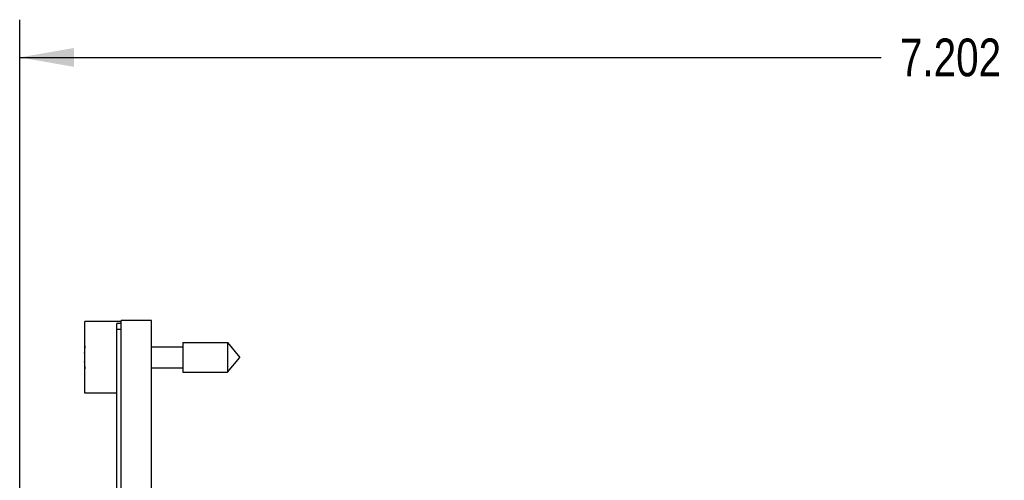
# Model space of a CAD drawing. Header units: inches. Extents: x 0 to 34, y 0 to 22.
# Tile 77 of 84: x 19 to 22.3, y 17 to 18.5. Entities that reach past the tile are written whole.
import ezdxf

# ---------------------------------------------------------------- set-up
doc = ezdxf.new("R2010")
doc.units = ezdxf.units.IN
doc.header["$LTSCALE"] = 1.87
doc.header["$MEASUREMENT"] = 0
doc.layers.get('0').update_dxf_attribs({"linetype": 'CONTINUOUS'})
doc.layers.add('DIMENSIONS', color=7, linetype='CONTINUOUS')
doc.styles.get("Standard").update_dxf_attribs({"font": 'txt', "width": 0.8})
doc.dimstyles.new('DIMSTYLE_1', dxfattribs={"dimtxt": 0.125, "dimasz": 0.18, "dimexe": 0.18, "dimexo": 0.0625, "dimgap": 0.09, "dimtad": 0, "dimtih": 1, "dimtoh": 1, "dimdec": 3, "dimzin": 4, "dimdsep": 46, "dimtxsty": 'STANDARD', "dimblk": '_FILLED', "dimblk1": '_FILLED', "dimblk2": '_FILLED', "dimcen": 0.09, "dimadec": 0, "dimazin": 0, "dimtp": 0.005, "dimtm": 0.005, "dimtfac": 1, "dimtdec": 3, "dimtofl": 0, "dimtmove": 0, "dimatfit": 3, "dimldrblk": '_FILLED', "dimfxl": 1, "dimtolj": 1, "dimtzin": 4, "dimarcsym": 0})

# ---------------------------------------------------------------- blocks, each defined once
blk = doc.blocks.new('_FILLED')
at = {"color": 0, "linetype": 'BYBLOCK'}
blk.add_solid([(0, 0), (-1, 0.174), (-1, -0.174)], dxfattribs=at)
blk = doc.blocks.new('*D2')
at = {"layer": 'DIMENSIONS', "color": 2, "linetype": 'CONTINUOUS'}
for p, q in [((19.0052, 16.7636), (19.0052, 18.5183)), ((26.2074, 16.9), (26.2074, 18.5183)), ((19.0052, 18.3933), (21.8564, 18.3933)), ((26.2074, 18.3933), (23.4064, 18.3933))]:
    blk.add_line(p, q, dxfattribs=at)
at = {"layer": 'DIMENSIONS', "color": 2, "linetype": 'CONTINUOUS', "xscale": 0.18, "yscale": 0.18, "zscale": 0.18, "rotation": 180}
blk.add_blockref('_FILLED', (19.0052, 18.3933), dxfattribs=at)
at = {"layer": 'DIMENSIONS', "color": 2, "linetype": 'CONTINUOUS', "xscale": 0.18, "yscale": 0.18, "zscale": 0.18}
blk.add_blockref('_FILLED', (26.2074, 18.3933), dxfattribs=at)
at = {"layer": 'DIMENSIONS', "color": 2, "linetype": 'CONTINUOUS', "width": 0.8}
for s, p in [('7.202', (21.9189, 18.3308)), ('[', (22.5439, 18.3308)), ('182.94', (22.6439, 18.3308)), (']', (23.2439, 18.3308))]:
    blk.add_text(s, height=0.125, dxfattribs=at).set_placement(p)

msp = doc.modelspace()

# ---------------------------------------------------------------- linework, layer by layer
at = {"color": 7, "linetype": 'CONTINUOUS'}
for p, q in [((19.2212, 17.2812), (19.2212, 17.5182)), ((19.3412, 17.5182), (19.2212, 17.5182)), ((19.3262, 13.4017), (19.3262, 17.5117)), ((19.3412, 17.5117), (19.3262, 17.5117)), ((19.3412, 13.0787), (19.3412, 17.5217)), ((19.4412, 17.5217), (19.3412, 17.5217)), ((19.4412, 13.0758), (19.4412, 17.5217)), ((19.3412, 17.4917), (19.3262, 17.4917)), ((19.5449, 17.4489), (19.5449, 17.3505)), ((19.5449, 17.4489), (19.6929, 17.4489)), ((19.6929, 17.4489), (19.6929, 17.3505)), ((19.6929, 17.4489), (19.7342, 17.3997)), ((19.2212, 17.4135), (19.2191, 17.4135)), ((19.4412, 17.4348), (19.5449, 17.4348)), ((19.2191, 17.3859), (19.2212, 17.3859)), ((19.6929, 17.3505), (19.7342, 17.3997)), ((19.4412, 17.3647), (19.5449, 17.3647)), ((19.5449, 17.3505), (19.6929, 17.3505)), ((19.3262, 17.2812), (19.2212, 17.2812))]:
    msp.add_line(p, q, dxfattribs=at)
for start, end in [(172.9432, 177.4743), (182.5257, 187.0613)]:
    msp.add_arc((19.5315, 17.3997), 0.3127, start, end, dxfattribs=at)

# ---------------------------------------------------------------- dimensions: what is measured, and where the dimension line sits
at = {"layer": 'DIMENSIONS', "color": 2, "linetype": 'CONTINUOUS'}
dim = msp.add_linear_dim(base=(26.2074, 18.3933), p1=(19.0052, 16.7636), p2=(26.2074, 16.9), dimstyle='DIMSTYLE_1', dxfattribs=at)
dim.commit()
dim.dimension.update_dxf_attribs({"geometry": '*D2', "text_midpoint": (22.6314, 18.3933), "dimtype": 160})

doc.saveas('drawing.dxf')
